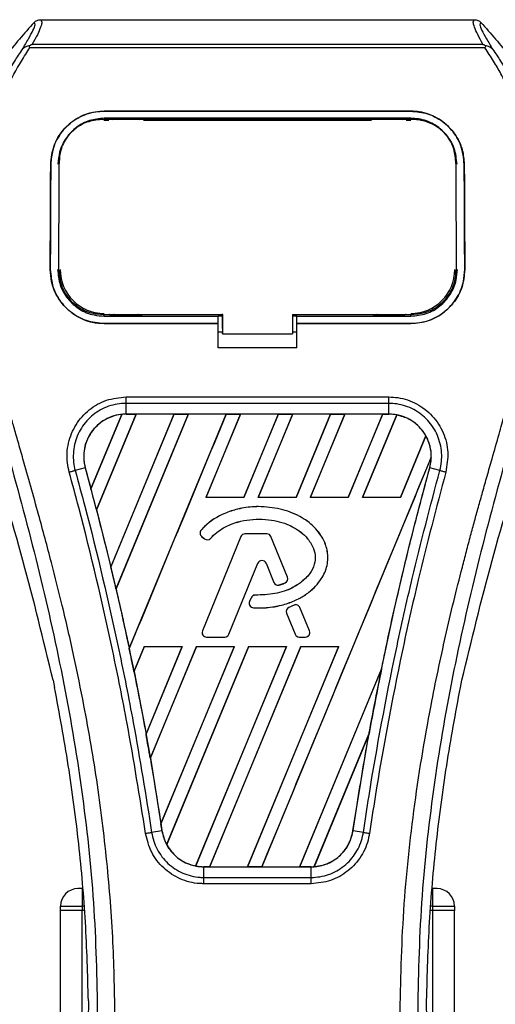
# Model space of a CAD drawing. Header units: millimetres. Extents: x 0 to 465, y 0 to 320.
# Tile 44 of 66: x 221 to 229, y 274 to 290. Entities that reach past the tile are written whole.
import ezdxf

# ---------------------------------------------------------------- set-up
doc = ezdxf.new("R2010")
doc.units = ezdxf.units.MM

msp = doc.modelspace()

# ---------------------------------------------------------------- linework, layer by layer
at = {"color": 7, "linetype": 'Continuous', "lineweight": 25}
for p, q in [((221.2543, 290.3232), (228.6308, 290.3232)), ((221.1135, 289.9051), (228.7719, 289.9051)), ((221.0743, 289.847), (221.0602, 289.8788)), ((228.809, 289.847), (221.0743, 289.847)), ((228.8254, 289.8792), (228.809, 289.847)), ((222.3367, 288.77), (227.5485, 288.77)), ((222.3367, 288.7693), (222.3367, 288.77)), ((227.5485, 288.7693), (222.3367, 288.7693)), ((227.5485, 288.7693), (227.5485, 288.77)), ((227.5485, 288.6494), (222.3367, 288.6494)), ((222.3367, 288.6158), (222.4137, 288.6158)), ((222.3385, 288.6297), (222.338, 288.6297)), ((222.9758, 288.6425), (222.4421, 288.6425)), ((223.0041, 288.6158), (226.881, 288.6158)), ((227.4431, 288.6425), (226.9094, 288.6425)), ((227.4714, 288.6158), (227.5485, 288.6158)), ((221.5727, 287.9147), (221.571, 287.8817)), ((221.5736, 287.949), (221.572, 287.9161)), ((228.3132, 287.9163), (228.3115, 287.949)), ((228.3142, 287.8817), (228.3125, 287.9147)), ((221.429, 287.8692), (221.4283, 287.8692)), ((228.4562, 287.8692), (228.4569, 287.8692)), ((221.4209, 286.082), (221.4202, 286.082)), ((221.5666, 286.0685), (221.5671, 286.0676)), ((228.3181, 286.0676), (228.3186, 286.0684)), ((228.4643, 286.082), (228.465, 286.082)), ((222.3367, 285.2898), (222.3367, 285.3197)), ((222.3367, 285.2898), (224.2725, 285.2898)), ((222.4546, 285.2968), (222.9632, 285.2968)), ((224.2725, 285.2961), (224.3471, 285.2961)), ((224.2725, 285.1711), (224.2725, 285.2898)), ((224.3471, 285.0822), (224.3471, 285.327)), ((224.3471, 285.3197), (224.3471, 284.9916)), ((225.5384, 285.3197), (227.5731, 285.3197)), ((225.5384, 285.3197), (225.5384, 284.9916)), ((225.5384, 285.2961), (225.6127, 285.2961)), ((225.6127, 285.2898), (227.5485, 285.2898)), ((225.6127, 285.1711), (225.6127, 285.2898)), ((226.9219, 285.2968), (227.4305, 285.2968)), ((227.5485, 285.2898), (227.5485, 285.3197)), ((222.3367, 285.1639), (222.3367, 285.1633)), ((222.3367, 285.1639), (224.2725, 285.1639)), ((224.2725, 285.1633), (222.3367, 285.1633)), ((224.2725, 284.7486), (224.2725, 285.1633)), ((224.3471, 285.0822), (224.3471, 284.9976)), ((225.6127, 285.1639), (227.5485, 285.1639)), ((225.6127, 284.7486), (225.6127, 285.1633)), ((227.5485, 285.1633), (225.6127, 285.1633)), ((227.5485, 285.1639), (227.5485, 285.1633)), ((224.2725, 285.0221), (224.3471, 285.0221)), ((224.3471, 284.9916), (224.3471, 284.9976)), ((224.3471, 284.9916), (225.5384, 284.9916)), ((225.5384, 285.0221), (225.6127, 285.0221)), ((225.6127, 284.7486), (224.2725, 284.7486)), ((222.7083, 283.9171), (227.1769, 283.9171)), ((222.7083, 283.6255), (222.7083, 283.8083)), ((227.1769, 283.8083), (222.7083, 283.8083)), ((227.1769, 283.6255), (227.1769, 283.8083)), ((222.1125, 282.3586), (222.6348, 283.6205)), ((222.6372, 283.6216), (222.1127, 282.3553)), ((222.2069, 281.9989), (222.8805, 283.6252)), ((222.8821, 283.6242), (222.2078, 281.9978)), ((223.5228, 283.6242), (222.4496, 281.0318)), ((222.4497, 281.0286), (223.5252, 283.6252)), ((223.7669, 283.6252), (222.5375, 280.6569)), ((222.5384, 280.6558), (223.7685, 283.6242)), ((227.1769, 283.6255), (222.7083, 283.6255)), ((222.7083, 283.6252), (222.7083, 283.6255)), ((222.7083, 283.6252), (222.8805, 283.6252)), ((222.7623, 279.6433), (224.4117, 283.6252)), ((222.8805, 283.6252), (222.8821, 283.6242)), ((223.5228, 283.6242), (222.8821, 283.6242)), ((223.5252, 283.6252), (223.5228, 283.6242)), ((223.5252, 283.6252), (223.7669, 283.6252)), ((223.7685, 283.6242), (223.7669, 283.6252)), ((224.4093, 283.6242), (223.7685, 283.6242)), ((224.6534, 283.6252), (224.0673, 282.2101)), ((224.0693, 282.2114), (224.655, 283.6242)), ((224.4117, 283.6252), (224.4093, 283.6242)), ((224.4117, 283.6252), (224.6534, 283.6252)), ((224.655, 283.6242), (224.6534, 283.6252)), ((225.2958, 283.6242), (224.655, 283.6242)), ((225.2958, 283.6242), (224.7111, 282.2114)), ((224.712, 282.2101), (225.2981, 283.6252)), ((225.5399, 283.6252), (224.9538, 282.2101)), ((224.9558, 282.2114), (225.5415, 283.6242)), ((225.2981, 283.6252), (225.2958, 283.6242)), ((225.2981, 283.6252), (225.5399, 283.6252)), ((225.5415, 283.6242), (225.5399, 283.6252)), ((226.1823, 283.6242), (225.5415, 283.6242)), ((226.1823, 283.6242), (225.5975, 282.2114)), ((225.5985, 282.2101), (226.1846, 283.6252)), ((226.4264, 283.6252), (225.8402, 282.2101)), ((225.8423, 282.2114), (226.428, 283.6242)), ((226.1846, 283.6252), (226.1823, 283.6242)), ((226.1846, 283.6252), (226.4264, 283.6252)), ((226.428, 283.6242), (226.4264, 283.6252)), ((227.0687, 283.6242), (226.428, 283.6242)), ((227.0687, 283.6242), (226.484, 282.2114)), ((226.485, 282.2101), (227.0711, 283.6252)), ((227.3079, 283.6131), (226.7267, 282.2101)), ((226.7288, 282.2114), (227.3094, 283.6119)), ((227.0711, 283.6252), (227.0687, 283.6242)), ((227.0711, 283.6252), (227.1769, 283.6252)), ((227.1769, 283.6252), (227.1769, 283.6255)), ((227.8034, 283.2574), (227.3705, 282.2114)), ((227.3714, 282.2101), (227.8049, 283.2565)), ((227.896, 282.8927), (225.0158, 275.9393)), ((222.0144, 282.7146), (221.8438, 282.6702)), ((222.0157, 282.715), (222.0144, 282.7146)), ((222.0157, 282.715), (222.1125, 282.3586)), ((227.8695, 282.715), (227.8708, 282.7146)), ((228.0413, 282.6702), (227.8708, 282.7146)), ((224.0693, 282.2114), (224.0673, 282.2101)), ((224.7111, 282.2114), (224.0693, 282.2114)), ((224.712, 282.2101), (224.7111, 282.2114)), ((224.9558, 282.2114), (224.9538, 282.2101)), ((225.5975, 282.2114), (224.9558, 282.2114)), ((225.5985, 282.2101), (225.5975, 282.2114)), ((225.8423, 282.2114), (225.8402, 282.2101)), ((226.484, 282.2114), (225.8423, 282.2114)), ((226.485, 282.2101), (226.484, 282.2114)), ((226.7288, 282.2114), (226.7267, 282.2101)), ((227.3705, 282.2114), (226.7288, 282.2114)), ((227.3714, 282.2101), (227.3705, 282.2114)), ((224.712, 282.2101), (224.0673, 282.2101)), ((225.5985, 282.2101), (224.9538, 282.2101)), ((224.9606, 282.0547), (224.9606, 282.0552)), ((226.485, 282.2101), (225.8402, 282.2101)), ((227.3714, 282.2101), (226.7267, 282.2101)), ((222.2078, 281.9978), (222.2069, 281.9989)), ((222.2078, 281.9978), (222.4496, 281.0318)), ((223.9855, 281.6566), (223.9851, 281.6569)), ((223.9939, 281.5498), (223.9936, 281.5494)), ((223.9936, 281.5494), (224.0422, 281.5088)), ((223.9939, 281.5498), (224.0426, 281.5092)), ((224.66, 281.5455), (224.006, 279.9437)), ((224.6605, 281.5453), (224.0065, 279.9435)), ((224.6605, 281.5453), (224.66, 281.5455)), ((224.7298, 281.5919), (224.7298, 281.5924)), ((225.102, 281.5924), (224.7298, 281.5924)), ((225.102, 281.5919), (224.7298, 281.5919)), ((225.102, 281.5919), (225.102, 281.5924)), ((225.1714, 281.5453), (225.1718, 281.5455)), ((225.4522, 280.8576), (225.1714, 281.5453)), ((225.4526, 280.8578), (225.1718, 281.5455)), ((224.0426, 281.5092), (224.0422, 281.5088)), ((224.147, 281.5175), (224.1474, 281.5172)), ((224.4558, 279.8869), (224.9482, 281.0931)), ((224.4563, 279.8867), (224.9487, 281.0929)), ((224.9482, 281.0931), (224.9487, 281.0929)), ((225.0888, 281.0931), (225.0883, 281.0929)), ((225.0883, 281.0929), (225.221, 280.7679)), ((225.0888, 281.0931), (225.2215, 280.7681)), ((225.2215, 280.7681), (225.221, 280.7679)), ((225.3126, 280.7248), (225.3128, 280.7243)), ((225.4113, 280.7601), (225.4115, 280.7596)), ((225.4522, 280.8576), (225.4526, 280.8578)), ((222.5384, 280.6558), (222.5375, 280.6569)), ((224.9038, 280.5516), (224.9038, 280.5522)), ((224.8343, 280.5059), (224.8077, 280.4423)), ((224.8082, 280.4421), (224.8077, 280.4423)), ((224.8348, 280.5057), (224.8082, 280.4421)), ((224.8348, 280.5057), (224.8343, 280.5059)), ((225.5638, 280.3825), (225.474, 280.344)), ((225.564, 280.3821), (225.4742, 280.3435)), ((225.564, 280.3821), (225.5638, 280.3825)), ((224.8729, 280.3385), (224.8728, 280.3379)), ((225.4345, 280.2464), (225.434, 280.2462)), ((225.434, 280.2462), (225.5808, 279.8867)), ((225.4345, 280.2464), (225.5813, 279.8869)), ((225.4742, 280.3435), (225.474, 280.344)), ((225.6628, 280.3416), (225.6633, 280.3418)), ((225.8254, 279.9435), (225.6628, 280.3416)), ((225.8258, 279.9437), (225.6633, 280.3418)), ((224.0065, 279.9435), (224.006, 279.9437)), ((224.4558, 279.8869), (224.4563, 279.8867)), ((225.5813, 279.8869), (225.5808, 279.8867)), ((225.8254, 279.9435), (225.8258, 279.9437)), ((224.0758, 279.8403), (224.0758, 279.8398)), ((224.0758, 279.8403), (224.3865, 279.8403)), ((224.0758, 279.8398), (224.3865, 279.8398)), ((224.3865, 279.8403), (224.3865, 279.8398)), ((225.6506, 279.8403), (225.7561, 279.8403)), ((225.6506, 279.8403), (225.6506, 279.8398)), ((225.6506, 279.8398), (225.7561, 279.8398)), ((225.7561, 279.8403), (225.7561, 279.8398)), ((223.0187, 279.6786), (222.843, 279.2544)), ((222.844, 279.2532), (223.0196, 279.6772)), ((223.0187, 279.6786), (223.6634, 279.6786)), ((223.0187, 279.6786), (223.0196, 279.6772)), ((223.0196, 279.6772), (223.6614, 279.6772)), ((223.0477, 278.1922), (223.6634, 279.6786)), ((223.6614, 279.6772), (223.0478, 278.1961)), ((223.9052, 279.6786), (223.1204, 277.7838)), ((223.1214, 277.7823), (223.9061, 279.6772)), ((223.3021, 276.6661), (224.5499, 279.6786)), ((224.5479, 279.6772), (223.3022, 276.6711)), ((224.7917, 279.6786), (223.3985, 276.3152)), ((223.4001, 276.3142), (224.7926, 279.6772)), ((223.6614, 279.6772), (223.6634, 279.6786)), ((225.4344, 279.6772), (223.8914, 275.9539)), ((223.893, 275.9525), (225.4364, 279.6786)), ((223.9052, 279.6786), (224.5499, 279.6786)), ((223.9052, 279.6786), (223.9061, 279.6772)), ((223.9061, 279.6772), (224.5479, 279.6772)), ((225.6782, 279.6786), (224.1293, 275.9393)), ((224.1318, 275.9403), (225.679, 279.6772)), ((224.5479, 279.6772), (224.5499, 279.6786)), ((226.3209, 279.6772), (224.7723, 275.9403)), ((224.774, 275.9393), (226.3229, 279.6786)), ((224.7917, 279.6786), (225.4364, 279.6786)), ((224.7917, 279.6786), (224.7926, 279.6772)), ((224.7926, 279.6772), (225.4344, 279.6772)), ((225.4344, 279.6772), (225.4364, 279.6786)), ((225.6782, 279.6786), (226.3229, 279.6786)), ((225.6782, 279.6786), (225.679, 279.6772)), ((225.679, 279.6772), (226.3209, 279.6772)), ((226.3209, 279.6772), (226.3229, 279.6786)), ((222.844, 279.2532), (222.843, 279.2544)), ((222.844, 279.2532), (223.0478, 278.1961)), ((227.0505, 279.2986), (225.6588, 275.9403)), ((225.6605, 275.9393), (227.0504, 279.2949)), ((221.4684, 279.1105), (221.4946, 278.9861)), ((228.3905, 278.9861), (228.4167, 279.1105)), ((226.8391, 278.2009), (225.9029, 275.9409)), ((225.9055, 275.9421), (226.8365, 278.1908)), ((226.5651, 276.5525), (226.8365, 278.1908)), ((223.1214, 277.7823), (223.3022, 276.6711)), ((223.3188, 276.5523), (223.1439, 276.5236)), ((223.3192, 276.5523), (223.3188, 276.5523)), ((226.5651, 276.5525), (226.5664, 276.5523)), ((226.7413, 276.5236), (226.5664, 276.5523)), ((224.0305, 275.9393), (224.0305, 275.939)), ((224.1293, 275.9393), (224.0305, 275.9393)), ((224.0305, 275.759), (224.0305, 275.939)), ((224.0305, 275.939), (225.8546, 275.939)), ((224.1293, 275.9393), (224.1318, 275.9403)), ((224.1318, 275.9403), (224.7723, 275.9403)), ((224.7723, 275.9403), (224.774, 275.9393)), ((225.0158, 275.9393), (224.774, 275.9393)), ((225.0158, 275.9393), (225.0183, 275.9403)), ((225.0183, 275.9403), (225.6588, 275.9403)), ((225.6588, 275.9403), (225.6605, 275.9393)), ((225.8546, 275.9393), (225.6605, 275.9393)), ((225.8546, 275.9393), (225.8546, 275.939)), ((225.8546, 275.759), (225.8546, 275.939)), ((224.0305, 275.759), (225.8546, 275.759)), ((221.9644, 275.5687), (221.8899, 275.5687)), ((221.9644, 275.5687), (221.9644, 275.2708)), ((225.8546, 275.652), (224.0305, 275.652)), ((227.9208, 275.2708), (227.9208, 275.5687)), ((227.9953, 275.5687), (227.9208, 275.5687)), ((221.5921, 275.2708), (221.9644, 275.2708)), ((221.5921, 275.1964), (221.5921, 275.2708)), ((221.9644, 275.1964), (221.5921, 275.1964)), ((221.5921, 152.7924), (221.5921, 275.1964)), ((221.9644, 275.1964), (221.5921, 275.1964)), ((221.9644, 275.2708), (221.9644, 275.1964)), ((221.9945, 275.2708), (221.9644, 275.2708)), ((222.0008, 275.1964), (221.9644, 275.1964)), ((222.0008, 275.1964), (221.9644, 275.1964)), ((221.9644, 272.6798), (221.9644, 275.1964)), ((227.9208, 275.1964), (227.8844, 275.1964)), ((227.9208, 275.1964), (227.8844, 275.1964)), ((227.9208, 275.2708), (227.8907, 275.2708)), ((227.9208, 275.2708), (228.2931, 275.2708)), ((227.9208, 275.1964), (227.9208, 275.2708)), ((228.2931, 275.1964), (227.9208, 275.1964)), ((227.9208, 152.7924), (227.9208, 275.1964)), ((228.2931, 275.1964), (227.9208, 275.1964)), ((228.2931, 275.2708), (228.2931, 275.1964)), ((228.2931, 152.7924), (228.2931, 275.1964))]:
    msp.add_line(p, q, dxfattribs=at)
at = {"color": 7, "linetype": 'Continuous', "lineweight": 25, "flags": 128}
for points in [[(222.3197, 288.6297), (222.3367, 288.6297), (222.338, 288.6297)], [(222.3121, 285.3197), (223.2967, 285.3197), (224.3471, 285.3197)]]:
    msp.add_lwpolyline(points, dxfattribs=at)
at = {"color": 7, "linetype": 'Continuous', "lineweight": 25}
for centre, radius, start, end in [((222.3367, 286.0817), 0.7471, 180, 270), ((227.5485, 286.0817), 0.7471, 270, 0), ((222.7083, 282.9059), 0.7192, 90, 95.67248), ((227.1769, 282.9059), 0.7192, 79.50442, 90), ((227.1769, 282.9059), 0.7192, 358.9448, 29.16926), ((171.7464, 268.8566), 52.1438, 14.59831, 15.00332), ((224.0419, 281.6073), 0.0754, 138.8059, 230.16689), ((224.0419, 281.6073), 0.0749, 138.8059, 230.16689), ((224.7298, 281.517), 0.0754, 90, 157.79071), ((224.7298, 281.517), 0.0749, 90, 157.79071), ((225.102, 281.517), 0.0754, 22.20929, 90), ((225.102, 281.517), 0.0749, 22.20929, 90), ((224.0905, 281.5667), 0.0754, 230.16689, 318.97709), ((224.0905, 281.5667), 0.0749, 230.16689, 318.97709), ((225.0185, 281.0644), 0.0759, 22.20926, 157.79071), ((225.0185, 281.0644), 0.0754, 22.20926, 157.79071), ((171.7464, 268.8566), 52.1438, 13.07956, 13.49924), ((225.2908, 280.7964), 0.0754, 202.20926, 286.93498), ((225.2908, 280.7964), 0.0749, 202.20926, 286.93498), ((225.3828, 280.8293), 0.0749, 292.3787, 22.20929), ((225.3828, 280.8293), 0.0754, 292.3787, 22.20929), ((224.9038, 280.4768), 0.0754, 90.035, 157.29049), ((224.9038, 280.4768), 0.0749, 90.035, 157.29049), ((224.8772, 280.4132), 0.0754, 157.29049, 266.67135), ((224.8772, 280.4132), 0.0749, 157.29049, 266.67135), ((225.5935, 280.3133), 0.0754, 22.20926, 113.24584), ((225.5935, 280.3133), 0.0749, 22.20926, 113.24584), ((225.5038, 280.2747), 0.0754, 113.24584, 202.20927), ((225.5038, 280.2747), 0.0749, 113.24584, 202.20927), ((224.0758, 279.9152), 0.0754, 157.79071, 270), ((224.0758, 279.9152), 0.0749, 157.79071, 270), ((224.3865, 279.9152), 0.0749, 270, 337.79071), ((224.3865, 279.9152), 0.0754, 270, 337.79071), ((225.6506, 279.9152), 0.0754, 202.20927, 270), ((225.6506, 279.9152), 0.0749, 202.20927, 270), ((225.7561, 279.9152), 0.0754, 270, 22.20926), ((225.7561, 279.9152), 0.0749, 270, 22.20926), ((171.7464, 268.8566), 52.1438, 11.50231, 11.93873), ((278.1388, 268.8566), 52.1438, 168.4523, 169.67661), ((171.7464, 268.8566), 52.1438, 9.85787, 10.3136), ((171.7464, 268.8566), 52.1438, 8.48712, 8.61357), ((224.0305, 276.6585), 0.7192, 188.48712, 208.50561), ((224.0305, 276.6585), 0.7192, 258.97515, 270), ((225.8546, 276.6585), 0.7192, 270, 273.84823), ((221.8899, 275.2708), 0.2978, 90, 180), ((227.9953, 275.2708), 0.2978, 0, 90)]:
    msp.add_arc(centre, radius, start, end, dxfattribs=at)
for centre, major_axis, start_param, end_param in [((223.2558, 282.6792), (1.095, -0.4536), 2.4758381, 2.4783482), ((226.78, 283.0703), (0.7938, -0.3288), 1.2366218, 1.2388756), ((227.4825, 282.7794), (0.6112, -0.2532), 1.3956244, 1.3981763), ((226.5278, 283.1748), (1.2982, -0.5377), 0.2126997, 0.2177966), ((126.8974, 287.4336), (89.7049, -37.157), 0.3871172, 0.3871554), ((126.6452, 287.5381), (90.2093, -37.3659), 0.3708848, 0.3709216), ((126.393, 287.6425), (90.7136, -37.5748), 0.3541373, 0.3541766), ((261.789, 275.6289), (32.7021, -13.5457), 3.4705541, 3.4706731), ((325.9449, 249.0546), (95.6195, -39.6069), 3.2646071, 3.2647237), ((126.1408, 287.747), (91.218, -37.7837), 0.3367929, 0.3368383), ((190.2968, 261.1727), (37.1036, -15.3688), 0.9312294, 0.9312774), ((125.8887, 287.8515), (91.7224, -37.9927), 0.3187494, 0.3188063), ((223.727, 276.7842), (0.6072, -0.2515), 4.5226294, 4.5255134), ((224.4294, 276.4933), (0.7978, -0.3305), 4.3691473, 4.3715621), ((225.3134, 276.8826), (1.0825, -0.4484), 5.5949939, 5.5976427)]:
    msp.add_ellipse(centre, major_axis=major_axis, ratio=0.8660474, start_param=start_param, end_param=end_param, dxfattribs=at)
for points, knots in [([(221.1467, 290.2774), (220.9784, 290.0885), (220.6418, 289.7109), (220.2125, 289.011), (219.8948, 288.1893), (219.7359, 287.304), (219.7206, 286.4465), (219.7963, 285.6332), (219.9777, 284.5986), (220.1762, 283.8468), (220.3051, 283.3582)], [0, 0, 0, 0, 0.10316831, 0.20624433, 0.33339074, 0.46068403, 0.57142712, 0.68264548, 0.793763, 1, 1, 1, 1]), ([(220.9437, 289.8169), (220.9809, 289.8799), (221.0554, 290.0065), (221.1326, 290.1467), (221.1731, 290.2468), (221.1555, 290.2672), (221.1467, 290.2774)], [0, 0, 0, 0, 0.2487274, 0.4994989, 0.7492786, 1, 1, 1, 1]), ([(221.2543, 290.3232), (221.2643, 290.3133), (221.2842, 290.2936), (221.2627, 290.203), (221.208, 290.0767), (221.1449, 289.962), (221.1135, 289.9051)], [0, 0, 0, 0, 0.2575936, 0.5147329, 0.7591509, 1, 1, 1, 1]), ([(221.1467, 290.2774), (221.154, 290.2842), (221.1688, 290.2979), (221.1955, 290.312), (221.2242, 290.3215), (221.2443, 290.3226), (221.2543, 290.3232)], [0, 0, 0, 0, 0.24915906, 0.49997617, 0.7491747, 1, 1, 1, 1]), ([(228.7719, 289.9051), (228.7412, 289.9624), (228.6799, 290.0768), (228.625, 290.2029), (228.6016, 290.2935), (228.6211, 290.3133), (228.6308, 290.3232)], [0, 0, 0, 0, 0.2424224, 0.4838284, 0.7414574, 1, 1, 1, 1]), ([(228.6308, 290.3232), (228.6508, 290.3208), (228.6809, 290.3174), (228.7164, 290.2978), (228.7311, 290.2842), (228.7385, 290.2774)], [0, 0, 0, 0, 0.4987145, 0.7487494, 1, 1, 1, 1]), ([(228.7385, 290.2774), (228.7295, 290.2673), (228.7116, 290.2472), (228.751, 290.1483), (228.8281, 290.0083), (228.9036, 289.8809), (228.9414, 289.8169)], [0, 0, 0, 0, 0.25144081, 0.50156728, 0.74986348, 1, 1, 1, 1]), ([(228.7385, 290.2774), (228.9068, 290.0885), (229.2434, 289.7109), (229.6727, 289.011), (229.9903, 288.1893), (230.1493, 287.304), (230.1646, 286.4465), (230.0889, 285.6332), (229.9075, 284.5986), (229.709, 283.8468), (229.5801, 283.3582)], [0, 0, 0, 0, 0.1031668, 0.2062413, 0.3333882, 0.460682, 0.5714255, 0.6826443, 0.7937622, 1, 1, 1, 1]), ([(221.0597, 289.8791), (221.0768, 289.8885), (221.0943, 289.8981), (221.1131, 289.905), (221.1135, 289.9051)], [0, 0, 0, 0, 0.9812431, 1, 1, 1, 1]), ([(228.7719, 289.9051), (228.7722, 289.905), (228.7917, 289.8985), (228.8087, 289.8887), (228.8254, 289.8792)], [0, 0, 0, 0, 0.0189016, 1, 1, 1, 1]), ([(220.9436, 289.8168), (220.8991, 289.7519), (220.7644, 289.5555), (220.5423, 289.1802), (220.3109, 288.6762), (220.1332, 288.126), (220.0107, 287.4837), (219.9688, 286.7529), (220.0219, 285.9513), (220.1674, 285.0227), (220.4145, 283.976), (220.8072, 282.578), (221.2459, 280.9396), (221.6686, 279.0472), (221.9869, 277.1358), (222.1899, 275.2092), (222.2131, 273.9199), (222.2247, 273.2755)], [0, 0, 0, 0, 0.0171315, 0.0518789, 0.0867888, 0.1216172, 0.1567305, 0.2033881, 0.2503481, 0.2972709, 0.3674165, 0.4376773, 0.5502447, 0.6628473, 0.7753466, 0.8877074, 1, 1, 1, 1]), ([(222.5213, 273.2656), (222.5156, 273.7025), (222.5039, 274.5953), (222.3994, 275.9526), (222.2351, 277.322), (222.0317, 278.5114), (221.8229, 279.5243), (221.6375, 280.3328), (221.4348, 281.1361), (221.2112, 281.9664), (221.0188, 282.6496), (220.8768, 283.1443), (220.8051, 283.3961), (220.7377, 283.6336), (220.6793, 283.8405), (220.6218, 284.0477), (220.5707, 284.2414), (220.518, 284.4477), (220.4696, 284.646), (220.4253, 284.8363), (220.3851, 285.0185), (220.3183, 285.3413), (220.2402, 285.7921), (220.1734, 286.3873), (220.1553, 286.9683), (220.1914, 287.547), (220.2921, 288.1126), (220.4547, 288.6603), (220.6751, 289.1727), (220.8684, 289.5197), (221.0027, 289.7369), (221.0509, 289.8111), (221.0743, 289.847)], [0, 0, 0, 0, 0.0757702, 0.1548571, 0.2359051, 0.3148505, 0.3639911, 0.4151955, 0.4586591, 0.5076202, 0.5642678, 0.5817192, 0.5968623, 0.6096795, 0.624536, 0.6341631, 0.6469813, 0.6592987, 0.6711121, 0.6824202, 0.6932232, 0.7035232, 0.739704, 0.7727671, 0.8079075, 0.8413785, 0.8748477, 0.9102013, 0.9450667, 0.9801292, 0.9903909, 1, 1, 1, 1]), ([(221.0599, 289.8788), (221.059, 289.8786), (221.0432, 289.8757), (221.0131, 289.867), (220.9739, 289.8468), (220.9537, 289.8268), (220.9437, 289.8169)], [0, 0, 0, 0, 0.0200108, 0.34699568, 0.67667396, 1, 1, 1, 1]), ([(227.3638, 273.2656), (227.3746, 273.8712), (227.3961, 275.0823), (227.5834, 276.8904), (227.842, 278.4804), (228.1336, 279.8577), (228.3448, 280.7263), (228.4929, 281.2944), (228.5622, 281.5551), (228.6305, 281.8064), (228.6984, 282.0522), (228.7696, 282.3067), (228.847, 282.5805), (228.9411, 282.9096), (229.0411, 283.2589), (229.1446, 283.6235), (229.2447, 283.9764), (229.3476, 284.3662), (229.4481, 284.7776), (229.5673, 285.3282), (229.6774, 285.9907), (229.7362, 286.7787), (229.7091, 287.3865), (229.6447, 287.823), (229.5873, 288.1018), (229.5133, 288.3817), (229.4258, 288.6481), (229.3226, 288.9106), (229.2082, 289.1611), (229.0839, 289.4015), (228.9494, 289.6318), (228.8581, 289.7717), (228.809, 289.847)], [0, 0, 0, 0, 0.1050162, 0.2100001, 0.3148093, 0.3841756, 0.4540228, 0.4697491, 0.4859574, 0.5007826, 0.5148922, 0.5301685, 0.5466097, 0.5642069, 0.5895177, 0.6096146, 0.6299353, 0.6531323, 0.6795668, 0.7034488, 0.7509822, 0.7962784, 0.8412589, 0.8577085, 0.8747396, 0.8922462, 0.9101144, 0.9261934, 0.9450023, 0.962977, 0.9800887, 1, 1, 1, 1]), ([(228.9415, 289.8168), (228.986, 289.7519), (229.1208, 289.5555), (229.3429, 289.1802), (229.5743, 288.6762), (229.752, 288.126), (229.8745, 287.4837), (229.9163, 286.7529), (229.8633, 285.9513), (229.7178, 285.0227), (229.4707, 283.976), (229.078, 282.578), (228.6393, 280.9396), (228.2166, 279.0472), (227.8983, 277.1358), (227.6953, 275.2092), (227.6721, 273.9199), (227.6605, 273.2755)], [0, 0, 0, 0, 0.0171351, 0.0518824, 0.0867922, 0.1216204, 0.1567336, 0.2033911, 0.2503509, 0.2972735, 0.3674188, 0.4376794, 0.5502464, 0.6628485, 0.7753474, 0.8877078, 1, 1, 1, 1]), ([(228.9414, 289.8169), (228.9314, 289.8268), (228.9113, 289.8468), (228.872, 289.867), (228.842, 289.8757), (228.8262, 289.8786), (228.8254, 289.8787)], [0, 0, 0, 0, 0.3236146, 0.6535901, 0.9808697, 1, 1, 1, 1]), ([(221.4283, 287.8692), (221.4399, 287.9747), (221.4629, 288.1858), (221.6314, 288.4624), (221.8765, 288.6661), (222.1304, 288.7596), (222.2864, 288.7674), (222.3367, 288.77)], [0, 0, 0, 0, 0.2254673, 0.4508536, 0.6773692, 0.8959117, 1, 1, 1, 1]), ([(222.3367, 288.7693), (222.2402, 288.7602), (222.0475, 288.7422), (221.7881, 288.6032), (221.5804, 288.3927), (221.452, 288.1355), (221.436, 287.9505), (221.429, 287.8692)], [0, 0, 0, 0, 0.1986654, 0.3969886, 0.6042242, 0.8260387, 1, 1, 1, 1]), ([(227.5485, 288.77), (227.6452, 288.7609), (227.8384, 288.7429), (228.0986, 288.6031), (228.3064, 288.3917), (228.4341, 288.1342), (228.4499, 287.9499), (228.4569, 287.8692)], [0, 0, 0, 0, 0.1991311, 0.3979316, 0.6058895, 0.8273797, 1, 1, 1, 1]), ([(228.4562, 287.8692), (228.4446, 287.9747), (228.4215, 288.1858), (228.253, 288.4622), (228.0078, 288.6658), (227.7541, 288.759), (227.5985, 288.7668), (227.5485, 288.7693)], [0, 0, 0, 0, 0.22565954, 0.45124755, 0.67796823, 0.89662642, 1, 1, 1, 1]), ([(222.3367, 288.6494), (222.2527, 288.6415), (222.0849, 288.6257), (221.8591, 288.5036), (221.68, 288.3199), (221.5706, 288.0972), (221.5573, 287.9384), (221.5515, 287.8686)], [0, 0, 0, 0, 0.2000051, 0.3997225, 0.6073327, 0.8275308, 1, 1, 1, 1]), ([(222.3197, 288.6297), (222.2362, 288.6222), (222.0691, 288.607), (221.8463, 288.4875), (221.6778, 288.3092), (221.5867, 288.107), (221.5767, 287.9705), (221.5727, 287.9147)], [0, 0, 0, 0, 0.2128654, 0.4257218, 0.6387225, 0.8523499, 1, 1, 1, 1]), ([(227.5654, 288.6297), (227.5598, 288.6297), (226.9639, 288.6289), (225.2216, 288.6299), (223.485, 288.6298), (222.3385, 288.6297)], [0, 0, 0, 0, 0.0032392, 0.3420114, 1, 1, 1, 1]), ([(222.4421, 288.6425), (222.4502, 288.6419), (222.4651, 288.6407), (222.4775, 288.6331), (222.4832, 288.6297)], [0, 0, 0, 0, 0.5442305, 1, 1, 1, 1]), ([(222.9339, 288.6297), (222.9414, 288.6339), (222.9544, 288.6411), (222.9695, 288.6421), (222.9758, 288.6425)], [0, 0, 0, 0, 0.5788371, 1, 1, 1, 1]), ([(226.9094, 288.6425), (226.9175, 288.6419), (226.9324, 288.6407), (226.9449, 288.6331), (226.9507, 288.6296)], [0, 0, 0, 0, 0.5420065, 1, 1, 1, 1]), ([(227.4012, 288.6297), (227.4087, 288.6339), (227.4217, 288.6411), (227.4368, 288.6421), (227.4431, 288.6425)], [0, 0, 0, 0, 0.5782449, 1, 1, 1, 1]), ([(228.3337, 287.8686), (228.3239, 287.9599), (228.3044, 288.1426), (228.1591, 288.3823), (227.9475, 288.5588), (227.728, 288.6402), (227.5928, 288.6471), (227.5485, 288.6494)], [0, 0, 0, 0, 0.2255211, 0.4509943, 0.6767202, 0.8940147, 1, 1, 1, 1]), ([(228.3125, 287.9147), (228.3039, 287.9971), (228.2867, 288.162), (228.156, 288.3779), (227.9643, 288.5372), (227.7552, 288.6186), (227.6186, 288.6266), (227.5654, 288.6297)], [0, 0, 0, 0, 0.2177322, 0.4355788, 0.6507548, 0.8640725, 1, 1, 1, 1]), ([(221.5671, 286.0676), (221.5671, 286.0723), (221.5676, 286.3562), (221.5686, 286.8001), (221.5705, 287.3954), (221.5718, 287.7269), (221.5726, 287.8993), (221.5727, 287.9147)], [0, 0, 0, 0, 0.0075194, 0.4566651, 0.7153557, 0.9745252, 1, 1, 1, 1]), ([(228.3125, 287.9147), (228.3126, 287.8993), (228.3139, 287.6139), (228.3155, 287.165), (228.3171, 286.5672), (228.3178, 286.239), (228.3181, 286.0723), (228.3181, 286.0676)], [0, 0, 0, 0, 0.0254662, 0.4713629, 0.7317873, 0.9924644, 1, 1, 1, 1]), ([(221.4202, 286.082), (221.4207, 286.2318), (221.4219, 286.6067), (221.4243, 287.2052), (221.427, 287.6476), (221.4283, 287.8692)], [0, 0, 0, 0, 0.249392, 0.6241438, 1, 1, 1, 1]), ([(221.429, 287.8692), (221.4272, 287.5749), (221.4246, 287.1327), (221.4223, 286.5339), (221.4214, 286.2327), (221.4209, 286.082)], [0, 0, 0, 0, 0.4985433, 0.7491675, 1, 1, 1, 1]), ([(228.4643, 286.082), (228.4638, 286.2318), (228.4627, 286.6068), (228.4603, 287.2053), (228.4576, 287.6477), (228.4562, 287.8692)], [0, 0, 0, 0, 0.2493778, 0.6241217, 1, 1, 1, 1]), ([(228.4569, 287.8692), (228.4586, 287.5748), (228.4613, 287.1325), (228.4636, 286.5338), (228.4645, 286.2326), (228.465, 286.082)], [0, 0, 0, 0, 0.4985836, 0.7491897, 1, 1, 1, 1]), ([(222.3367, 285.1633), (222.2339, 285.1734), (222.0283, 285.1935), (221.7541, 285.3508), (221.5469, 285.5823), (221.4358, 285.8408), (221.4247, 286.0125), (221.4202, 286.082)], [0, 0, 0, 0, 0.21341182, 0.42681727, 0.64048529, 0.85457431, 1, 1, 1, 1]), ([(221.4209, 286.082), (221.4307, 285.9789), (221.4504, 285.7727), (221.6082, 285.4973), (221.8409, 285.2896), (222.0987, 285.1796), (222.269, 285.1684), (222.3367, 285.1639)], [0, 0, 0, 0, 0.2152728, 0.4305775, 0.6450792, 0.8589771, 1, 1, 1, 1]), ([(221.5461, 286.0817), (221.5546, 285.9927), (221.5718, 285.8146), (221.7084, 285.5768), (221.9097, 285.3977), (222.1321, 285.3032), (222.2787, 285.2936), (222.3367, 285.2898)], [0, 0, 0, 0, 0.2155433, 0.4311178, 0.6459265, 0.8599501, 1, 1, 1, 1]), ([(221.5671, 286.0676), (221.5752, 285.9834), (221.5914, 285.8149), (221.7206, 285.59), (221.9108, 285.4209), (222.1203, 285.3322), (222.258, 285.3233), (222.3121, 285.3197)], [0, 0, 0, 0, 0.2161227, 0.4322836, 0.6474825, 0.8614599, 1, 1, 1, 1]), ([(228.465, 286.082), (228.4551, 285.9788), (228.4354, 285.7726), (228.2776, 285.4969), (228.0447, 285.2891), (227.7866, 285.179), (227.6162, 285.1677), (227.5485, 285.1633)], [0, 0, 0, 0, 0.2152168, 0.4304623, 0.6450993, 0.8590403, 1, 1, 1, 1]), ([(227.5485, 285.1639), (227.6513, 285.174), (227.8568, 285.1942), (228.1306, 285.3513), (228.3377, 285.5825), (228.4487, 285.8409), (228.4598, 286.0125), (228.4643, 286.082)], [0, 0, 0, 0, 0.2134298, 0.4268559, 0.6403481, 0.8544905, 1, 1, 1, 1]), ([(227.5485, 285.2898), (227.6372, 285.2985), (227.8146, 285.3159), (228.051, 285.4515), (228.2297, 285.6511), (228.3255, 285.874), (228.3352, 286.0219), (228.3391, 286.0817)], [0, 0, 0, 0, 0.2134822, 0.4269583, 0.6406207, 0.8548221, 1, 1, 1, 1]), ([(227.5731, 285.3197), (227.6565, 285.3279), (227.8234, 285.3443), (228.0459, 285.4719), (228.2143, 285.6599), (228.3051, 285.8704), (228.3144, 286.0106), (228.3181, 286.0676)], [0, 0, 0, 0, 0.212876, 0.4257362, 0.6390345, 0.8533124, 1, 1, 1, 1]), ([(222.4546, 285.2968), (222.4501, 285.3008), (222.4423, 285.3075), (222.434, 285.3152), (222.4301, 285.3188), (222.4291, 285.3197)], [0, 0, 0, 0, 0.5217125, 0.8781434, 1, 1, 1, 1]), ([(222.5072, 285.3197), (222.5059, 285.3181), (222.4995, 285.3098), (222.4813, 285.3), (222.4638, 285.2979), (222.4546, 285.2968)], [0, 0, 0, 0, 0.1064229, 0.5308645, 1, 1, 1, 1]), ([(222.9632, 285.2968), (222.955, 285.2977), (222.9385, 285.2995), (222.9201, 285.3087), (222.9129, 285.3174), (222.9109, 285.3197)], [0, 0, 0, 0, 0.4233453, 0.8466836, 1, 1, 1, 1]), ([(222.9887, 285.3197), (222.9877, 285.3188), (222.9835, 285.3147), (222.975, 285.3071), (222.9673, 285.3004), (222.9632, 285.2968)], [0, 0, 0, 0, 0.1217656, 0.5374861, 1, 1, 1, 1]), ([(226.9219, 285.2968), (226.9174, 285.3008), (226.9096, 285.3075), (226.9013, 285.3151), (226.8974, 285.3188), (226.8965, 285.3197)], [0, 0, 0, 0, 0.522407, 0.8793122, 1, 1, 1, 1]), ([(226.9745, 285.3197), (226.9732, 285.3181), (226.9668, 285.3098), (226.9486, 285.3), (226.9311, 285.2979), (226.9219, 285.2968)], [0, 0, 0, 0, 0.1058158, 0.53054572, 1, 1, 1, 1]), ([(227.4305, 285.2968), (227.4223, 285.2977), (227.4058, 285.2995), (227.3874, 285.3087), (227.3802, 285.3174), (227.3783, 285.3197)], [0, 0, 0, 0, 0.4236642, 0.8473213, 1, 1, 1, 1]), ([(227.456, 285.3197), (227.455, 285.3188), (227.4508, 285.3147), (227.4423, 285.3071), (227.4346, 285.3004), (227.4305, 285.2968)], [0, 0, 0, 0, 0.1204858, 0.5368121, 1, 1, 1, 1]), ([(221.7426, 282.6429), (221.7312, 282.6937), (221.6949, 282.8547), (221.7135, 283.1382), (221.8436, 283.4562), (222.0718, 283.711), (222.3711, 283.8838), (222.5959, 283.906), (222.7083, 283.9171)], [0, 0, 0, 0, 0.0848238, 0.2686633, 0.4522096, 0.6351901, 0.8176699, 1, 1, 1, 1]), ([(227.1769, 283.9171), (227.2273, 283.9147), (227.39, 283.9072), (227.6565, 283.8152), (227.9285, 283.6052), (228.1136, 283.3159), (228.2005, 282.9793), (228.1619, 282.755), (228.1426, 282.6429)], [0, 0, 0, 0, 0.0821547, 0.26514, 0.4486711, 0.632499, 0.8163009, 1, 1, 1, 1]), ([(222.7083, 283.8083), (222.7083, 283.8083), (222.6084, 283.8083), (222.407, 283.7741), (222.1396, 283.6261), (221.9352, 283.3974), (221.8174, 283.1133), (221.8034, 282.8604), (221.8315, 282.7151), (221.8438, 282.6702), (221.8438, 282.6702)], [0, 0, 0, 0, 0.0000054, 0.1821036, 0.3644363, 0.5473941, 0.7310397, 0.9150665, 0.9999946, 1, 1, 1, 1]), ([(228.0413, 282.6702), (228.0413, 282.6702), (228.0681, 282.7674), (228.0886, 282.9726), (228.0159, 283.272), (227.8484, 283.5305), (227.6054, 283.7185), (227.3672, 283.7974), (227.2219, 283.8083), (227.1769, 283.8083), (227.1769, 283.8083)], [0, 0, 0, 0, 0.0000054, 0.1839433, 0.3678851, 0.5517436, 0.7351758, 0.9179546, 0.9999946, 1, 1, 1, 1]), ([(222.6348, 283.6205), (222.627, 283.6196), (222.5394, 283.6096), (222.375, 283.5577), (222.2026, 283.4289), (222.073, 283.2605), (221.9932, 283.0609), (221.9823, 282.861), (222.008, 282.7487), (222.0157, 282.715)], [0, 0, 0, 0, 0.0188532, 0.212821, 0.4068166, 0.5283578, 0.7224596, 0.9165622, 1, 1, 1, 1]), ([(222.7083, 283.6255), (222.6528, 283.6218), (222.5423, 283.6144), (222.3854, 283.5557), (222.2458, 283.4656), (222.1305, 283.3454), (222.0454, 283.2023), (221.9958, 283.0435), (221.9811, 282.8769), (222.0033, 282.7686), (222.0144, 282.7146)], [0, 0, 0, 0, 0.1256962, 0.2503257, 0.3752801, 0.5004409, 0.6251501, 0.7500378, 0.8754735, 1, 1, 1, 1]), ([(224.4093, 283.6242), (224.135, 282.9614), (223.5863, 281.6356), (223.037, 280.3098), (222.7623, 279.6467)], [0, 0, 0, 0, 0.499922, 1, 1, 1, 1]), ([(227.8708, 282.7146), (227.8819, 282.769), (227.9035, 282.8742), (227.8903, 283.0355), (227.8581, 283.1453), (227.8112, 283.251), (227.7499, 283.3513), (227.6357, 283.4684), (227.4968, 283.5571), (227.341, 283.6147), (227.2312, 283.6219), (227.1769, 283.6255)], [0, 0, 0, 0, 0.1252996, 0.2427415, 0.3633756, 0.383202, 0.5053593, 0.6278262, 0.7514156, 0.8768992, 1, 1, 1, 1]), ([(227.8034, 283.2574), (227.8019, 283.2601), (227.7755, 283.3067), (227.6958, 283.4151), (227.532, 283.5488), (227.3817, 283.5914), (227.3094, 283.6119)], [0, 0, 0, 0, 0.015125, 0.2568329, 0.6424132, 1, 1, 1, 1]), ([(221.4684, 279.1105), (221.3042, 279.7883), (220.9754, 281.1449), (220.5682, 282.4818), (220.3645, 283.1508)], [0, 0, 0, 0, 0.4995966, 1, 1, 1, 1]), ([(228.4167, 279.1105), (228.581, 279.7883), (228.9098, 281.1449), (229.317, 282.4818), (229.5207, 283.1508)], [0, 0, 0, 0, 0.49959655, 1, 1, 1, 1]), ([(225.0183, 275.9403), (225.4975, 277.0979), (226.4561, 279.4134), (227.4154, 281.7288), (227.8951, 282.8865)], [0, 0, 0, 0, 0.4999621, 1, 1, 1, 1]), ([(227.8695, 282.715), (227.8762, 282.7426), (227.89, 282.799), (227.8933, 282.857), (227.8951, 282.8865)], [0, 0, 0, 0, 0.4902101, 1, 1, 1, 1]), ([(222.0144, 282.7146), (222.1496, 282.2068), (222.42, 281.1917), (222.7704, 279.636), (223.076, 278.0902), (223.2398, 277.0526), (223.3188, 276.5523)], [0, 0, 0, 0, 0.2501192, 0.5000009, 0.7588831, 1, 1, 1, 1]), ([(226.5664, 276.5523), (226.6285, 276.9497), (226.7563, 277.7682), (226.988, 279.0069), (227.2538, 280.2648), (227.546, 281.5035), (227.7638, 282.3157), (227.8708, 282.7146)], [0, 0, 0, 0, 0.1914703, 0.3943123, 0.5997554, 0.8034134, 1, 1, 1, 1]), ([(227.0505, 279.2986), (227.075, 279.4172), (227.2059, 280.0498), (227.4643, 281.1925), (227.7344, 282.2073), (227.8695, 282.715)], [0, 0, 0, 0, 0.10340315, 0.55148733, 1, 1, 1, 1]), ([(223.0397, 276.5074), (222.9403, 277.13), (222.7752, 278.1648), (222.4045, 280.0108), (222.0699, 281.4338), (221.7972, 282.4413), (221.7426, 282.6429)], [0, 0, 0, 0, 0.3014378, 0.5009532, 0.9001401, 1, 1, 1, 1]), ([(221.8438, 282.6702), (221.8986, 282.4683), (222.172, 281.4591), (222.5072, 280.0335), (222.8788, 278.184), (223.0443, 277.1474), (223.1439, 276.5236)], [0, 0, 0, 0, 0.099838, 0.4990257, 0.6985534, 1, 1, 1, 1]), ([(226.7413, 276.5236), (226.773, 276.7302), (226.9311, 277.7637), (227.2022, 279.2027), (227.6117, 281.0443), (227.8799, 282.0594), (228.0413, 282.6702)], [0, 0, 0, 0, 0.0997807, 0.4989834, 0.6985248, 1, 1, 1, 1]), ([(228.1426, 282.6429), (227.9816, 282.0331), (227.714, 281.0197), (227.3053, 279.1815), (227.0349, 277.7452), (226.877, 276.7137), (226.8455, 276.5075)], [0, 0, 0, 0, 0.3015218, 0.5010473, 0.9002301, 1, 1, 1, 1]), ([(228.0413, 282.6702), (228.0484, 282.6683), (228.0624, 282.6646), (228.0875, 282.6579), (228.1145, 282.6506), (228.1332, 282.6455), (228.1426, 282.6429)], [0, 0, 0, 0, 0.2499999, 0.4999999, 0.7499999, 1, 1, 1, 1]), ([(224.9606, 282.0552), (224.9367, 282.0549), (224.8172, 282.053), (224.6217, 282.0239), (224.3285, 281.9283), (224.1165, 281.7987), (224.0046, 281.6779), (223.9851, 281.6569)], [0, 0, 0, 0, 0.0660982, 0.3316094, 0.5433398, 0.9207225, 1, 1, 1, 1]), ([(224.9606, 282.0547), (224.9367, 282.0543), (224.8172, 282.0525), (224.6217, 282.0234), (224.3286, 281.9278), (224.1168, 281.7983), (224.0049, 281.6775), (223.9855, 281.6566)], [0, 0, 0, 0, 0.0661253, 0.3317462, 0.54347, 0.9208325, 1, 1, 1, 1]), ([(224.8728, 280.3379), (224.8967, 280.3369), (225.0161, 280.3315), (225.2163, 280.3465), (225.4574, 280.4063), (225.6537, 280.4911), (225.8106, 280.5911), (225.9327, 280.7025), (226.049, 280.8499), (226.1408, 281.0495), (226.144, 281.2878), (226.0827, 281.4668), (226.0008, 281.6022), (225.8759, 281.7488), (225.701, 281.8751), (225.4993, 281.9656), (225.2673, 282.0372), (225.0842, 282.048), (224.9606, 282.0552)], [0, 0, 0, 0, 0.02165103, 0.10858224, 0.18115516, 0.24641733, 0.30191976, 0.3494146, 0.3957935, 0.47204322, 0.54418912, 0.60642253, 0.64145008, 0.68756644, 0.78047589, 0.83428433, 0.88806573, 1, 1, 1, 1]), ([(224.8729, 280.3385), (224.8967, 280.3374), (225.0161, 280.332), (225.2163, 280.3471), (225.4573, 280.4068), (225.6535, 280.4916), (225.8103, 280.5916), (225.9323, 280.7029), (226.0485, 280.8502), (226.1403, 281.0497), (226.1435, 281.2878), (226.0822, 281.4666), (226.0003, 281.602), (225.8756, 281.7484), (225.7007, 281.8747), (225.4991, 281.9651), (225.2672, 282.0367), (225.0842, 282.0474), (224.9606, 282.0547)], [0, 0, 0, 0, 0.0216619, 0.108637, 0.181216, 0.246481, 0.3019802, 0.3494719, 0.3958446, 0.4720735, 0.5441975, 0.6064107, 0.6414308, 0.6875449, 0.7804497, 0.8342603, 0.8880438, 1, 1, 1, 1]), ([(224.147, 281.5175), (224.1632, 281.5351), (224.2434, 281.6217), (224.385, 281.7125), (224.58, 281.7901), (224.8297, 281.8482), (225.1034, 281.8459), (225.357, 281.7906), (225.5635, 281.7103), (225.753, 281.5771), (225.8802, 281.3957), (225.9316, 281.2316), (225.9155, 281.0669), (225.8308, 280.8984), (225.6915, 280.7722), (225.4969, 280.6456), (225.2342, 280.5625), (225.0163, 280.5553), (224.9038, 280.5516)], [0, 0, 0, 0, 0.0204778, 0.1012315, 0.1411417, 0.200522, 0.3202369, 0.3720725, 0.4227171, 0.509806, 0.5661201, 0.61013, 0.6545191, 0.7046271, 0.7684678, 0.8132113, 0.9036005, 1, 1, 1, 1]), ([(224.1474, 281.5172), (224.1636, 281.5347), (224.2437, 281.6213), (224.3853, 281.7121), (224.5802, 281.7897), (224.8299, 281.8477), (225.1034, 281.8454), (225.3569, 281.7901), (225.5633, 281.7099), (225.7526, 281.5767), (225.8798, 281.3955), (225.931, 281.2315), (225.915, 281.067), (225.8303, 280.8987), (225.6912, 280.7726), (225.4967, 280.6461), (225.2341, 280.563), (225.0162, 280.5558), (224.9038, 280.5522)], [0, 0, 0, 0, 0.02048996, 0.10125048, 0.14116394, 0.20055634, 0.32029537, 0.37213253, 0.42278108, 0.50986835, 0.56615956, 0.61014415, 0.65450811, 0.70459536, 0.76841991, 0.8131655, 0.90355907, 1, 1, 1, 1]), ([(225.3126, 280.7248), (225.324, 280.7283), (225.3463, 280.7354), (225.3792, 280.7472), (225.4006, 280.7558), (225.4113, 280.7601)], [0, 0, 0, 0, 0.3407852, 0.6702324, 1, 1, 1, 1]), ([(225.3128, 280.7243), (225.3241, 280.7278), (225.3465, 280.7349), (225.3794, 280.7467), (225.4008, 280.7553), (225.4115, 280.7596)], [0, 0, 0, 0, 0.34062478, 0.67015208, 1, 1, 1, 1]), ([(222.5384, 280.6558), (222.6141, 280.3223), (222.6904, 279.9863), (222.7618, 279.6493), (222.7623, 279.6467)], [0, 0, 0, 0, 0.9924846, 1, 1, 1, 1]), ([(222.0683, 273.6655), (222.056, 274.11), (222.0313, 274.9992), (221.9127, 276.3323), (221.7393, 277.663), (221.5762, 278.5451), (221.4946, 278.9861)], [0, 0, 0, 0, 0.2489383, 0.4978797, 0.7489316, 1, 1, 1, 1]), ([(227.8169, 273.6655), (227.8292, 274.11), (227.8539, 274.9992), (227.9725, 276.3323), (228.1459, 277.663), (228.309, 278.5451), (228.3905, 278.9861)], [0, 0, 0, 0, 0.2489383, 0.4978797, 0.7489316, 1, 1, 1, 1]), ([(223.3188, 276.5523), (223.3402, 276.4691), (223.3829, 276.3028), (223.5519, 276.103), (223.7744, 275.9655), (223.9452, 275.9478), (224.0305, 275.939)], [0, 0, 0, 0, 0.2501533, 0.5000796, 0.7500263, 1, 1, 1, 1]), ([(225.8546, 275.939), (225.9401, 275.9478), (226.1109, 275.9655), (226.3334, 276.1031), (226.5023, 276.3029), (226.545, 276.4691), (226.5664, 276.5523)], [0, 0, 0, 0, 0.2501277, 0.5000437, 0.7500008, 1, 1, 1, 1]), ([(225.9055, 275.9421), (225.9199, 275.9433), (226.0143, 275.9519), (226.1561, 275.9967), (226.3345, 276.1117), (226.4768, 276.2731), (226.5459, 276.4407), (226.5623, 276.5362), (226.5651, 276.5525)], [0, 0, 0, 0, 0.04473543, 0.29406636, 0.45008803, 0.69948017, 0.94887169, 1, 1, 1, 1]), ([(224.0305, 275.652), (224.0061, 275.6526), (223.8696, 275.6557), (223.6224, 275.7183), (223.3374, 275.9059), (223.1223, 276.1776), (223.0673, 276.3975), (223.0397, 276.5074)], [0, 0, 0, 0, 0.0516553, 0.2885366, 0.525578, 0.7627924, 1, 1, 1, 1]), ([(223.1439, 276.5236), (223.1439, 276.5236), (223.1587, 276.4242), (223.2226, 276.229), (223.4094, 275.9857), (223.6659, 275.8177), (223.8866, 275.7634), (224.0087, 275.759), (224.0305, 275.759), (224.0305, 275.759)], [0, 0, 0, 0, 0.000007, 0.2373557, 0.474586, 0.7115755, 0.9483527, 0.999993, 1, 1, 1, 1]), ([(225.8546, 275.759), (225.8547, 275.759), (225.9548, 275.759), (226.1568, 275.7932), (226.4246, 275.9417), (226.6287, 276.1703), (226.7155, 276.3809), (226.738, 276.5016), (226.7413, 276.5236), (226.7413, 276.5236)], [0, 0, 0, 0, 0.000007, 0.2366161, 0.473319, 0.710219, 0.9474036, 0.999993, 1, 1, 1, 1]), ([(226.8455, 276.5075), (226.8412, 276.4829), (226.818, 276.3478), (226.7195, 276.1122), (226.4922, 275.858), (226.1924, 275.6853), (225.9672, 275.6631), (225.8546, 275.652)], [0, 0, 0, 0, 0.0525494, 0.2896487, 0.5265345, 0.7632925, 1, 1, 1, 1]), ([(226.7413, 276.5236), (226.7485, 276.5224), (226.7629, 276.5201), (226.7888, 276.516), (226.8165, 276.5118), (226.8358, 276.5089), (226.8455, 276.5075)], [0, 0, 0, 0, 0.25, 0.5, 0.75, 1, 1, 1, 1]), ([(223.4001, 276.3142), (223.4429, 276.2509), (223.531, 276.1206), (223.7119, 276.002), (223.8406, 275.9675), (223.8914, 275.9539)], [0, 0, 0, 0, 0.363513, 0.7482845, 1, 1, 1, 1]), ([(222.0683, 273.6655), (222.0685, 273.6156), (222.0688, 273.516), (222.0629, 273.3773), (222.0558, 273.3149), (222.0521, 273.2827)], [0, 0, 0, 0, 0.3260001, 0.6519821, 1, 1, 1, 1]), ([(227.8331, 273.2827), (227.8296, 273.3127), (227.8226, 273.3729), (227.8164, 273.51), (227.8167, 273.6128), (227.8169, 273.6655)], [0, 0, 0, 0, 0.3277767, 0.6555996, 1, 1, 1, 1])]:
    msp.add_open_spline(points, degree=3, knots=knots, dxfattribs=at)
for points in [[(222.7083, 283.8083), (222.7083, 283.8159), (222.7083, 283.8311), (222.7083, 283.8581), (222.7083, 283.8871), (222.7083, 283.9071), (222.7083, 283.9171)], [(227.1769, 283.8083), (227.1769, 283.8159), (227.1769, 283.8311), (227.1769, 283.8581), (227.1769, 283.8871), (227.1769, 283.9071), (227.1769, 283.9171)], [(221.7426, 282.6429), (221.752, 282.6454), (221.7707, 282.6506), (221.7977, 282.6579), (221.8228, 282.6646), (221.8368, 282.6683), (221.8438, 282.6702)], [(223.0397, 276.5074), (223.0494, 276.5088), (223.0687, 276.5117), (223.0964, 276.516), (223.1223, 276.5201), (223.1367, 276.5224), (223.1439, 276.5236)], [(224.0305, 275.652), (224.0305, 275.6619), (224.0305, 275.6816), (224.0305, 275.7101), (224.0305, 275.7367), (224.0305, 275.7516), (224.0305, 275.759)], [(225.8546, 275.652), (225.8546, 275.6619), (225.8546, 275.6816), (225.8546, 275.7101), (225.8546, 275.7367), (225.8546, 275.7516), (225.8546, 275.759)]]:
    msp.add_open_spline(points, degree=3, dxfattribs=at)

doc.saveas('drawing.dxf')
